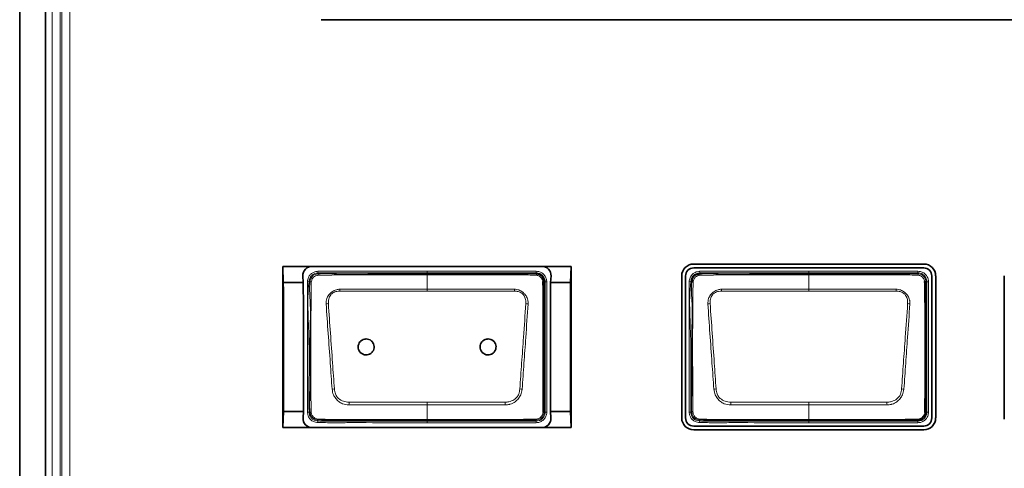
# Model space of a CAD drawing. Header units: millimetres. Extents: x 0 to 1118, y 0 to 864.
# Tile 92 of 200: x 767 to 788, y 279 to 288. Entities that reach past the tile are written whole.
import ezdxf

# ---------------------------------------------------------------- set-up
doc = ezdxf.new("R2010")
doc.units = ezdxf.units.MM

msp = doc.modelspace()

# ---------------------------------------------------------------- linework, layer by layer
at = {"color": 7, "linetype": 'Continuous', "lineweight": 35}
for p, q in [((767.22, 318.704), (767.22, 245.038)), ((767.753, 318.704), (767.753, 245.038)), ((773.486, 287.9), (811.62, 287.9)), ((772.688, 282.781), (772.698, 282.447)), ((772.688, 282.781), (772.688, 279.434)), ((773.293, 282.781), (772.688, 282.781)), ((778.073, 282.781), (773.293, 282.781)), ((778.677, 282.781), (778.073, 282.781)), ((778.668, 282.447), (778.677, 282.781)), ((778.677, 279.434), (778.677, 282.781)), ((786.006, 282.829), (781.226, 282.829)), ((773.105, 282.581), (773.112, 282.447)), ((778.253, 282.447), (778.261, 282.581)), ((780.978, 282.581), (780.978, 279.634)), ((781.058, 279.634), (781.058, 282.581)), ((781.226, 282.749), (786.006, 282.749)), ((786.174, 282.581), (786.174, 279.634)), ((786.255, 279.634), (786.255, 282.581)), ((787.681, 282.581), (787.681, 279.61)), ((773.112, 282.447), (772.698, 282.447)), ((778.668, 282.447), (778.253, 282.447)), ((772.701, 279.767), (772.688, 279.434)), ((773.119, 279.767), (772.701, 279.767)), ((773.119, 279.767), (773.108, 279.634)), ((778.665, 279.767), (778.247, 279.767)), ((778.258, 279.634), (778.247, 279.767)), ((778.677, 279.434), (778.665, 279.767)), ((785.886, 279.59), (785.886, 279.59)), ((773.293, 279.434), (772.688, 279.434)), ((778.073, 279.434), (773.293, 279.434)), ((778.677, 279.434), (778.073, 279.434)), ((786.006, 279.466), (781.226, 279.466)), ((781.226, 279.385), (786.006, 279.385))]:
    msp.add_line(p, q, dxfattribs=at)
at = {"color": 7, "linetype": 'Continuous', "lineweight": 18}
for p, q in [((767.895, 248.531), (767.895, 315.197)), ((768.061, 315.197), (768.061, 248.531)), ((768.097, 248.531), (768.097, 315.197)), ((768.263, 315.153), (768.263, 248.574)), ((773.413, 282.678), (773.417, 282.645)), ((773.417, 282.645), (773.419, 282.624)), ((775.686, 282.678), (775.686, 282.645)), ((775.686, 282.678), (777.953, 282.678)), ((775.686, 282.624), (775.686, 282.645)), ((777.953, 282.645), (775.686, 282.645)), ((775.686, 282.306), (775.686, 282.603)), ((777.953, 282.645), (777.953, 282.678)), ((777.953, 282.624), (777.953, 282.645)), ((781.347, 282.678), (781.351, 282.645)), ((781.351, 282.645), (781.353, 282.624)), ((783.62, 282.678), (785.886, 282.678)), ((783.62, 282.624), (783.62, 282.645)), ((785.886, 282.645), (783.62, 282.645)), ((783.62, 282.306), (783.62, 282.603)), ((785.886, 282.645), (785.886, 282.678)), ((785.886, 282.624), (785.886, 282.645)), ((773.199, 282.464), (773.232, 282.46)), ((773.252, 282.457), (773.232, 282.46)), ((778.141, 282.457), (778.12, 282.457)), ((778.141, 279.757), (778.141, 282.457)), ((778.141, 282.457), (778.174, 282.457)), ((778.174, 282.457), (778.174, 279.757)), ((781.132, 282.464), (781.165, 282.46)), ((781.186, 282.457), (781.165, 282.46)), ((786.074, 282.457), (786.053, 282.457)), ((786.074, 279.757), (786.074, 282.457)), ((786.074, 282.457), (786.107, 282.457)), ((786.107, 282.457), (786.107, 279.757)), ((775.686, 282.269), (773.873, 282.269)), ((777.5, 282.269), (775.686, 282.269)), ((783.62, 282.269), (781.806, 282.269)), ((785.433, 282.269), (783.62, 282.269)), ((775.686, 279.961), (775.686, 279.903)), ((783.62, 279.961), (783.62, 279.903)), ((773.199, 279.751), (773.232, 279.755)), ((773.232, 279.755), (773.252, 279.757)), ((775.686, 279.602), (775.686, 279.903)), ((778.12, 279.757), (778.141, 279.757)), ((778.141, 279.757), (778.174, 279.757)), ((781.132, 279.751), (781.165, 279.755)), ((781.165, 279.755), (781.186, 279.757)), ((783.62, 279.602), (783.62, 279.903)), ((786.053, 279.757), (786.074, 279.757)), ((786.074, 279.757), (786.107, 279.757)), ((773.415, 279.539), (773.418, 279.572)), ((773.42, 279.592), (773.418, 279.572)), ((775.686, 279.602), (775.686, 279.59)), ((775.686, 279.59), (775.686, 279.57)), ((775.686, 279.57), (777.953, 279.57)), ((777.953, 279.536), (775.686, 279.536)), ((777.953, 279.57), (777.953, 279.59)), ((777.953, 279.59), (777.953, 279.59)), ((777.953, 279.57), (777.953, 279.536)), ((781.349, 279.539), (781.351, 279.572)), ((781.353, 279.592), (781.351, 279.572)), ((783.62, 279.602), (783.62, 279.59)), ((783.62, 279.59), (783.62, 279.57)), ((783.62, 279.57), (785.886, 279.57)), ((783.62, 279.536), (783.62, 279.57)), ((785.886, 279.536), (783.62, 279.536)), ((785.886, 279.57), (785.886, 279.59)), ((785.886, 279.57), (785.886, 279.536))]:
    msp.add_line(p, q, dxfattribs=at)
at = {"color": 7, "linetype": 'Continuous', "lineweight": 18, "flags": 128}
for points in [[(775.686, 282.645), (775.62, 282.645), (775.353, 282.645), (774.82, 282.645), (774.162, 282.645), (773.417, 282.645)], [(775.686, 282.624), (775.686, 282.624), (775.686, 282.623), (775.686, 282.621), (775.686, 282.619), (775.686, 282.616), (775.686, 282.612), (775.686, 282.608), (775.686, 282.603)], [(783.62, 282.645), (783.553, 282.645), (783.286, 282.645), (782.753, 282.645), (782.096, 282.645), (781.351, 282.645)], [(783.62, 282.645), (783.62, 282.646), (783.62, 282.648), (783.62, 282.651), (783.62, 282.655), (783.62, 282.66), (783.62, 282.666), (783.62, 282.672), (783.62, 282.678)], [(783.62, 282.624), (783.62, 282.624), (783.62, 282.623), (783.62, 282.621), (783.62, 282.619), (783.62, 282.616), (783.62, 282.612), (783.62, 282.608), (783.62, 282.603)], [(775.686, 282.306), (776.084, 282.306), (777.501, 282.306)], [(775.686, 282.306), (775.686, 282.302), (775.686, 282.298), (775.686, 282.294), (775.686, 282.289), (775.686, 282.284), (775.686, 282.279), (775.686, 282.274), (775.686, 282.269)], [(783.62, 282.306), (784.017, 282.306), (785.435, 282.306)], [(783.62, 282.306), (783.62, 282.302), (783.62, 282.298), (783.62, 282.294), (783.62, 282.289), (783.62, 282.284), (783.62, 282.279), (783.62, 282.274), (783.62, 282.269)], [(774.064, 279.961), (775.468, 279.961), (775.686, 279.961)], [(775.686, 279.961), (775.904, 279.961), (777.308, 279.961)], [(781.998, 279.961), (783.401, 279.961), (783.62, 279.961)], [(783.62, 279.961), (783.838, 279.961), (785.242, 279.961)], [(775.686, 279.903), (775.289, 279.903), (774.062, 279.903)], [(777.31, 279.903), (775.904, 279.903), (775.686, 279.903)], [(783.62, 279.903), (783.222, 279.903), (781.996, 279.903)], [(785.243, 279.903), (783.838, 279.903), (783.62, 279.903)], [(775.686, 279.57), (775.686, 279.569), (775.686, 279.567), (775.686, 279.564), (775.686, 279.56), (775.686, 279.555), (775.686, 279.549), (775.686, 279.543), (775.686, 279.536)]]:
    msp.add_lwpolyline(points, dxfattribs=at)
at = {"color": 7, "linetype": 'Continuous', "lineweight": 35}
for centre, radius, start, end in [((781.226, 282.581), 0.248, 90, 180), ((786.006, 282.581), 0.248, 0, 90), ((781.226, 282.581), 0.168, 90, 180), ((786.006, 282.581), 0.168, 0, 90), ((778.098, 279.787), 0.0373, 266.5102, 305.923), ((786.032, 279.787), 0.0373, 266.5102, 305.923), ((781.226, 279.634), 0.248, 180, 270), ((781.226, 279.634), 0.168, 180, 270), ((786.006, 279.634), 0.248, 270, 0), ((786.006, 279.634), 0.168, 270, 0)]:
    msp.add_arc(centre, radius, start, end, dxfattribs=at)
at = {"color": 7, "linetype": 'Continuous', "lineweight": 18}
for centre, radius, start, end in [((773.546, 282.615), 0.127, 175.7525, 188.1529), ((777.915, 282.599), 0.0454, 355.9657, 33.6471), ((781.479, 282.615), 0.127, 175.7525, 188.1529), ((785.848, 282.599), 0.0454, 355.9657, 33.647), ((773.255, 282.286), 0.172, 81.4713, 90.8151), ((778.095, 282.417), 0.0476, 57.5203, 94.0755), ((781.188, 282.286), 0.172, 81.4713, 90.8151), ((786.028, 282.417), 0.0476, 57.5203, 94.0755), ((763.721, 281.868), 10.159, 2.2639, 2.4746), ((787.651, 281.868), 10.159, 177.5254, 177.7361), ((771.655, 281.868), 10.159, 2.2639, 2.4746), ((795.585, 281.868), 10.159, 177.5254, 177.7361), ((773.65, 281.546), 0.461, 92.0728, 97.8935), ((777.722, 281.546), 0.461, 82.1068, 87.9275), ((781.584, 281.546), 0.461, 92.0728, 97.8935), ((785.656, 281.546), 0.461, 82.1068, 87.9275), ((773.88, 279.093), 1.15, 96.0692, 98.4295), ((777.492, 279.093), 1.15, 81.5706, 83.9309), ((781.814, 279.093), 1.15, 96.0692, 98.4295), ((785.426, 279.093), 1.15, 81.5706, 83.9309), ((813.459, 278.67), 39.416, 178.1235, 178.207), ((737.914, 278.67), 39.416, 1.793, 1.8765), ((821.392, 278.67), 39.416, 178.1235, 178.207), ((745.847, 278.67), 39.416, 1.793, 1.8765), ((773.255, 279.915), 0.158, 269.0666, 277.5531), ((781.188, 279.915), 0.158, 269.0666, 277.5531), ((773.482, 279.604), 0.0631, 173.3975, 191.0613), ((777.93, 279.609), 0.029, 320.3934, 2.6813), ((781.415, 279.604), 0.0631, 173.3975, 191.0613), ((785.864, 279.609), 0.029, 320.3934, 2.6813)]:
    msp.add_arc(centre, radius, start, end, dxfattribs=at)
at = {"color": 7, "linetype": 'Continuous', "lineweight": 35}
for centre, major_axis, ratio, start_param, end_param in [((773.293, 282.592), (0, 0.189), 0.998298, 0, 1.629147), ((778.073, 282.592), (0, 0.189), 0.998298, 4.654038, 6.283185), ((772.345, 279.767), (0, 20.416), 0.017455, 4.712389, 4.844039), ((772.406, 279.767), (0, 20.416), 0.034921, 4.712389, 4.844039), ((778.96, 279.767), (0, 20.416), 0.034921, 1.439146, 1.570796), ((779.021, 279.767), (0, 20.416), 0.017455, 1.439146, 1.570796), ((773.293, 279.62), (0, 0.186), 0.997045, 1.493895, 3.141593), ((778.073, 279.62), (0, 0.186), 0.997045, 3.141593, 4.78929)]:
    msp.add_ellipse(centre, major_axis=major_axis, ratio=ratio, start_param=start_param, end_param=end_param, dxfattribs=at)
at = {"color": 7, "linetype": 'Continuous', "lineweight": 18}
for points, knots in [([(773.199, 282.464), (773.204, 282.495), (773.213, 282.547), (773.254, 282.611), (773.308, 282.652), (773.364, 282.671), (773.4, 282.676), (773.413, 282.678)], [0, 0, 0, 0, 0.276227, 0.475056, 0.673974, 0.875313, 1, 1, 1, 1]), ([(773.417, 282.645), (773.417, 282.645), (773.39, 282.642), (773.343, 282.633), (773.287, 282.596), (773.249, 282.545), (773.237, 282.496), (773.233, 282.466), (773.232, 282.46)], [0, 0, 0, 0, 0.00007, 0.287537, 0.483939, 0.679062, 0.936857, 1, 1, 1, 1]), ([(773.252, 282.457), (773.252, 282.457), (773.255, 282.482), (773.263, 282.524), (773.294, 282.574), (773.336, 282.606), (773.38, 282.619), (773.409, 282.623), (773.419, 282.624), (773.419, 282.624)], [0, 0, 0, 0, 0.000077, 0.288367, 0.476838, 0.664, 0.882753, 0.999923, 1, 1, 1, 1]), ([(773.42, 282.597), (773.411, 282.595), (773.386, 282.59), (773.35, 282.576), (773.319, 282.551), (773.292, 282.512), (773.285, 282.478), (773.28, 282.455)], [0, 0, 0, 0, 0.134828, 0.357144, 0.519726, 0.683263, 1, 1, 1, 1]), ([(773.413, 282.678), (773.594, 282.678), (773.955, 282.678), (774.712, 282.678), (775.289, 282.678), (775.686, 282.678)], [0, 0, 0, 0, 0.238089, 0.476192, 1, 1, 1, 1]), ([(773.419, 282.624), (773.419, 282.624), (773.546, 282.639), (773.924, 282.609), (774.548, 282.63), (775.177, 282.624), (775.556, 282.624), (775.686, 282.624)], [0, 0, 0, 0, 0.000009, 0.168619, 0.498292, 0.827436, 1, 1, 1, 1]), ([(775.686, 282.603), (775.554, 282.603), (775.175, 282.603), (774.546, 282.603), (773.924, 282.604), (773.548, 282.599), (773.42, 282.597)], [0, 0, 0, 0, 0.1755, 0.501918, 0.831626, 1, 1, 1, 1]), ([(775.686, 282.624), (775.935, 282.624), (776.432, 282.624), (777.025, 282.624), (777.478, 282.624), (777.736, 282.624), (777.899, 282.624), (777.953, 282.624), (777.953, 282.624)], [0, 0, 0, 0, 0.3291479, 0.6582957, 0.7848973, 0.9280251, 0.9999912, 1, 1, 1, 1]), ([(777.96, 282.596), (777.903, 282.598), (777.738, 282.605), (777.465, 282.602), (777.033, 282.603), (776.493, 282.603), (776.008, 282.603), (775.739, 282.603), (775.686, 282.603)], [0, 0, 0, 0, 0.0757391, 0.2176956, 0.3602524, 0.6454109, 0.9305559, 1, 1, 1, 1]), ([(777.953, 282.678), (777.97, 282.677), (778.013, 282.674), (778.075, 282.646), (778.131, 282.595), (778.167, 282.529), (778.172, 282.481), (778.174, 282.457)], [0, 0, 0, 0, 0.151112, 0.365617, 0.580258, 0.795218, 1, 1, 1, 1]), ([(778.141, 282.457), (778.141, 282.457), (778.141, 282.477), (778.134, 282.519), (778.104, 282.574), (778.057, 282.618), (778.004, 282.641), (777.968, 282.644), (777.953, 282.645)], [0, 0, 0, 0, 0.0000682, 0.2048277, 0.4197812, 0.6343927, 0.8488643, 1, 1, 1, 1]), ([(778.091, 282.465), (778.089, 282.477), (778.085, 282.504), (778.062, 282.54), (778.03, 282.571), (777.995, 282.591), (777.97, 282.595), (777.96, 282.596)], [0, 0, 0, 0, 0.190909, 0.406669, 0.631062, 0.851531, 1, 1, 1, 1]), ([(781.132, 282.464), (781.133, 282.47), (781.138, 282.505), (781.153, 282.561), (781.197, 282.621), (781.262, 282.664), (781.316, 282.673), (781.347, 282.678)], [0, 0, 0, 0, 0.058142, 0.312481, 0.516431, 0.720004, 1, 1, 1, 1]), ([(781.351, 282.645), (781.351, 282.645), (781.323, 282.642), (781.277, 282.633), (781.221, 282.596), (781.183, 282.545), (781.17, 282.496), (781.166, 282.466), (781.165, 282.46)], [0, 0, 0, 0, 0.00007, 0.287537, 0.483939, 0.679062, 0.936857, 1, 1, 1, 1]), ([(781.354, 282.597), (781.345, 282.595), (781.32, 282.59), (781.284, 282.577), (781.253, 282.552), (781.226, 282.513), (781.218, 282.478), (781.214, 282.455)], [0, 0, 0, 0, 0.1274956, 0.3530354, 0.5158655, 0.6796876, 1, 1, 1, 1]), ([(781.347, 282.678), (781.596, 282.678), (782.096, 282.678), (782.853, 282.678), (783.361, 282.678), (783.62, 282.678)], [0, 0, 0, 0, 0.329436, 0.658872, 1, 1, 1, 1]), ([(781.353, 282.624), (781.353, 282.624), (781.479, 282.639), (781.858, 282.609), (782.482, 282.63), (783.11, 282.624), (783.489, 282.624), (783.62, 282.624)], [0, 0, 0, 0, 0.000009, 0.168619, 0.498292, 0.827436, 1, 1, 1, 1]), ([(783.62, 282.603), (783.487, 282.603), (783.108, 282.603), (782.48, 282.603), (781.857, 282.604), (781.481, 282.599), (781.354, 282.597)], [0, 0, 0, 0, 0.1755002, 0.5019184, 0.8316265, 1, 1, 1, 1]), ([(783.62, 282.624), (783.868, 282.624), (784.366, 282.624), (784.959, 282.624), (785.411, 282.624), (785.669, 282.624), (785.832, 282.624), (785.886, 282.624), (785.886, 282.624)], [0, 0, 0, 0, 0.3291479, 0.6582957, 0.7848972, 0.9280251, 0.9999912, 1, 1, 1, 1]), ([(785.894, 282.596), (785.836, 282.598), (785.671, 282.605), (785.398, 282.602), (784.966, 282.603), (784.426, 282.603), (783.941, 282.603), (783.672, 282.603), (783.62, 282.603)], [0, 0, 0, 0, 0.075739, 0.217696, 0.360252, 0.645411, 0.930556, 1, 1, 1, 1]), ([(785.886, 282.678), (785.904, 282.677), (785.946, 282.674), (786.009, 282.646), (786.064, 282.595), (786.1, 282.529), (786.105, 282.481), (786.107, 282.457)], [0, 0, 0, 0, 0.151112, 0.365617, 0.580258, 0.795218, 1, 1, 1, 1]), ([(786.074, 282.457), (786.074, 282.457), (786.074, 282.477), (786.067, 282.519), (786.037, 282.574), (785.99, 282.618), (785.937, 282.641), (785.901, 282.644), (785.886, 282.645)], [0, 0, 0, 0, 0.000068, 0.204828, 0.419781, 0.634393, 0.848864, 1, 1, 1, 1]), ([(785.886, 282.624), (785.886, 282.624), (785.9, 282.624), (785.933, 282.62), (785.981, 282.599), (786.022, 282.56), (786.048, 282.511), (786.054, 282.475), (786.053, 282.457), (786.053, 282.457)], [0, 0, 0, 0, 0.0000764, 0.1599052, 0.3740615, 0.5880926, 0.7940929, 0.9999236, 1, 1, 1, 1]), ([(786.025, 282.465), (786.022, 282.477), (786.018, 282.504), (785.995, 282.54), (785.963, 282.571), (785.928, 282.591), (785.904, 282.595), (785.894, 282.596)], [0, 0, 0, 0, 0.190909, 0.406669, 0.631062, 0.851531, 1, 1, 1, 1]), ([(773.199, 279.751), (773.199, 279.975), (773.199, 280.422), (773.198, 281.097), (773.199, 281.778), (773.199, 282.235), (773.199, 282.464)], [0, 0, 0, 0, 0.2472, 0.49439, 0.747195, 1, 1, 1, 1]), ([(773.232, 282.46), (773.232, 282.46), (773.205, 282.249), (773.207, 281.822), (773.238, 281.187), (773.23, 280.497), (773.231, 280.02), (773.232, 279.755)], [0, 0, 0, 0, 0.000007, 0.235195, 0.471315, 0.705749, 1, 1, 1, 1]), ([(773.252, 279.757), (773.252, 279.757), (773.237, 279.891), (773.259, 280.158), (773.25, 280.689), (773.247, 281.33), (773.271, 281.962), (773.237, 282.333), (773.252, 282.457), (773.252, 282.457)], [0, 0, 0, 0, 0.000007, 0.149192, 0.296265, 0.589844, 0.860507, 0.999993, 1, 1, 1, 1]), ([(773.28, 282.455), (773.278, 282.331), (773.273, 281.962), (773.271, 281.329), (773.272, 280.689), (773.271, 280.159), (773.274, 279.892), (773.276, 279.758)], [0, 0, 0, 0, 0.138888, 0.409934, 0.703873, 0.851045, 1, 1, 1, 1]), ([(781.132, 279.751), (781.132, 280.018), (781.132, 280.496), (781.132, 281.187), (781.132, 281.825), (781.132, 282.251), (781.132, 282.464)], [0, 0, 0, 0, 0.294817, 0.528637, 0.764318, 1, 1, 1, 1]), ([(781.165, 282.46), (781.165, 282.46), (781.139, 282.249), (781.14, 281.822), (781.172, 281.187), (781.164, 280.497), (781.165, 280.02), (781.165, 279.755)], [0, 0, 0, 0, 0.000007, 0.235195, 0.471316, 0.705749, 1, 1, 1, 1]), ([(781.186, 279.757), (781.186, 279.757), (781.171, 279.891), (781.193, 280.158), (781.183, 280.689), (781.18, 281.33), (781.204, 281.962), (781.17, 282.333), (781.186, 282.457), (781.186, 282.457)], [0, 0, 0, 0, 0.000007, 0.149192, 0.296265, 0.589843, 0.860506, 0.999993, 1, 1, 1, 1]), ([(781.214, 282.455), (781.212, 282.331), (781.206, 281.962), (781.204, 281.329), (781.205, 280.689), (781.205, 280.159), (781.208, 279.892), (781.209, 279.758)], [0, 0, 0, 0, 0.138888, 0.409935, 0.703873, 0.851045, 1, 1, 1, 1]), ([(773.587, 282.003), (773.588, 282.039), (773.591, 282.106), (773.629, 282.172), (773.669, 282.219), (773.717, 282.262), (773.791, 282.3), (773.847, 282.304), (773.871, 282.306)], [0, 0, 0, 0, 0.236036, 0.426179, 0.477737, 0.637251, 0.844602, 1, 1, 1, 1]), ([(773.873, 282.269), (773.851, 282.267), (773.801, 282.264), (773.734, 282.237), (773.672, 282.183), (773.636, 282.102), (773.634, 282.038), (773.634, 282.007)], [0, 0, 0, 0, 0.160648, 0.369005, 0.524127, 0.762874, 1, 1, 1, 1]), ([(773.871, 282.306), (773.938, 282.306), (774.136, 282.306), (774.468, 282.307), (774.87, 282.306), (775.276, 282.306), (775.549, 282.306), (775.686, 282.306)], [0, 0, 0, 0, 0.109645, 0.328736, 0.547827, 0.773914, 1, 1, 1, 1]), ([(777.739, 282.007), (777.739, 282.027), (777.739, 282.078), (777.718, 282.145), (777.685, 282.196), (777.642, 282.233), (777.582, 282.262), (777.527, 282.267), (777.5, 282.269)], [0, 0, 0, 0, 0.150039, 0.377629, 0.518715, 0.593819, 0.797701, 1, 1, 1, 1]), ([(777.501, 282.306), (777.532, 282.303), (777.594, 282.297), (777.659, 282.258), (777.707, 282.214), (777.75, 282.164), (777.774, 282.109), (777.786, 282.052), (777.786, 282.025), (777.786, 282.003)], [0, 0, 0, 0, 0.196953, 0.400474, 0.477525, 0.621985, 0.827103, 0.852197, 1, 1, 1, 1]), ([(781.52, 282.003), (781.522, 282.039), (781.525, 282.106), (781.563, 282.172), (781.603, 282.219), (781.651, 282.262), (781.724, 282.3), (781.78, 282.304), (781.805, 282.306)], [0, 0, 0, 0, 0.236036, 0.426179, 0.477737, 0.637251, 0.844602, 1, 1, 1, 1]), ([(781.806, 282.269), (781.784, 282.267), (781.735, 282.264), (781.667, 282.237), (781.606, 282.183), (781.569, 282.102), (781.568, 282.038), (781.567, 282.007)], [0, 0, 0, 0, 0.160648, 0.369005, 0.524127, 0.762874, 1, 1, 1, 1]), ([(781.805, 282.306), (781.871, 282.306), (782.07, 282.306), (782.401, 282.307), (782.803, 282.306), (783.209, 282.306), (783.483, 282.306), (783.62, 282.306)], [0, 0, 0, 0, 0.109645, 0.328736, 0.547827, 0.773914, 1, 1, 1, 1]), ([(785.672, 282.007), (785.672, 282.027), (785.673, 282.078), (785.651, 282.145), (785.619, 282.196), (785.576, 282.233), (785.515, 282.262), (785.46, 282.267), (785.433, 282.269)], [0, 0, 0, 0, 0.150039, 0.377629, 0.518715, 0.593819, 0.797701, 1, 1, 1, 1]), ([(785.435, 282.306), (785.465, 282.303), (785.528, 282.297), (785.592, 282.258), (785.641, 282.214), (785.684, 282.164), (785.708, 282.109), (785.719, 282.052), (785.719, 282.025), (785.719, 282.003)], [0, 0, 0, 0, 0.196953, 0.400474, 0.477525, 0.621985, 0.827103, 0.852197, 1, 1, 1, 1]), ([(773.712, 280.23), (773.699, 280.411), (773.672, 280.798), (773.63, 281.389), (773.601, 281.798), (773.587, 282.003)], [0, 0, 0, 0, 0.306049, 0.652529, 1, 1, 1, 1]), ([(773.634, 282.007), (773.648, 281.802), (773.677, 281.393), (773.719, 280.803), (773.746, 280.417), (773.759, 280.236)], [0, 0, 0, 0, 0.347304, 0.694424, 1, 1, 1, 1]), ([(777.614, 280.236), (777.626, 280.415), (777.651, 280.774), (777.693, 281.364), (777.722, 281.774), (777.739, 282.007)], [0, 0, 0, 0, 0.3029741, 0.6058251, 1, 1, 1, 1]), ([(777.786, 282.003), (777.769, 281.77), (777.741, 281.359), (777.699, 280.768), (777.673, 280.41), (777.661, 280.23)], [0, 0, 0, 0, 0.394267, 0.696552, 1, 1, 1, 1]), ([(781.645, 280.23), (781.632, 280.411), (781.605, 280.798), (781.563, 281.389), (781.534, 281.798), (781.52, 282.003)], [0, 0, 0, 0, 0.306049, 0.652529, 1, 1, 1, 1]), ([(781.567, 282.007), (781.582, 281.802), (781.611, 281.393), (781.653, 280.803), (781.679, 280.417), (781.692, 280.236)], [0, 0, 0, 0, 0.347304, 0.694424, 1, 1, 1, 1]), ([(785.547, 280.236), (785.56, 280.415), (785.585, 280.774), (785.626, 281.364), (785.656, 281.774), (785.672, 282.007)], [0, 0, 0, 0, 0.302974, 0.605825, 1, 1, 1, 1]), ([(785.719, 282.003), (785.703, 281.77), (785.674, 281.359), (785.632, 280.768), (785.607, 280.41), (785.594, 280.23)], [0, 0, 0, 0, 0.394267, 0.696552, 1, 1, 1, 1]), ([(774.062, 279.903), (774.017, 279.908), (773.94, 279.917), (773.861, 279.965), (773.815, 280.005), (773.777, 280.051), (773.73, 280.123), (773.718, 280.191), (773.712, 280.23)], [0, 0, 0, 0, 0.256994, 0.435753, 0.518339, 0.608051, 0.775867, 1, 1, 1, 1]), ([(773.759, 280.236), (773.764, 280.201), (773.773, 280.141), (773.809, 280.075), (773.863, 280.02), (773.946, 279.973), (774.025, 279.965), (774.064, 279.961)], [0, 0, 0, 0, 0.231465, 0.397413, 0.481538, 0.74157, 1, 1, 1, 1]), ([(777.308, 279.961), (777.334, 279.962), (777.398, 279.967), (777.483, 280.003), (777.555, 280.06), (777.599, 280.139), (777.608, 280.201), (777.614, 280.236)], [0, 0, 0, 0, 0.169426, 0.422531, 0.593644, 0.763575, 1, 1, 1, 1]), ([(777.661, 280.23), (777.654, 280.19), (777.641, 280.121), (777.585, 280.035), (777.515, 279.963), (777.446, 279.928), (777.375, 279.908), (777.339, 279.905), (777.31, 279.903)], [0, 0, 0, 0, 0.229046, 0.401207, 0.578038, 0.797363, 0.83357, 1, 1, 1, 1]), ([(781.996, 279.903), (781.95, 279.908), (781.873, 279.917), (781.794, 279.965), (781.748, 280.005), (781.71, 280.051), (781.664, 280.123), (781.652, 280.191), (781.645, 280.23)], [0, 0, 0, 0, 0.2569935, 0.4357527, 0.5183389, 0.6080514, 0.775867, 1, 1, 1, 1]), ([(781.692, 280.236), (781.697, 280.201), (781.707, 280.141), (781.742, 280.075), (781.796, 280.02), (781.879, 279.973), (781.958, 279.965), (781.998, 279.961)], [0, 0, 0, 0, 0.231465, 0.397413, 0.481538, 0.74157, 1, 1, 1, 1]), ([(785.242, 279.961), (785.267, 279.962), (785.332, 279.967), (785.417, 280.003), (785.489, 280.06), (785.532, 280.139), (785.542, 280.201), (785.547, 280.236)], [0, 0, 0, 0, 0.1694257, 0.4225313, 0.5936441, 0.7635746, 1, 1, 1, 1]), ([(785.594, 280.23), (785.587, 280.19), (785.575, 280.121), (785.518, 280.035), (785.448, 279.963), (785.379, 279.928), (785.308, 279.908), (785.273, 279.905), (785.243, 279.903)], [0, 0, 0, 0, 0.229046, 0.401207, 0.578038, 0.797363, 0.83357, 1, 1, 1, 1]), ([(773.415, 279.539), (773.384, 279.542), (773.329, 279.549), (773.264, 279.596), (773.221, 279.651), (773.205, 279.707), (773.2, 279.739), (773.199, 279.751)], [0, 0, 0, 0, 0.276625, 0.489449, 0.702472, 0.894255, 1, 1, 1, 1]), ([(773.232, 279.755), (773.232, 279.755), (773.235, 279.726), (773.244, 279.676), (773.287, 279.62), (773.337, 279.585), (773.384, 279.575), (773.411, 279.572), (773.418, 279.572)], [0, 0, 0, 0, 0.000069, 0.304095, 0.511825, 0.715978, 0.924845, 1, 1, 1, 1]), ([(773.42, 279.592), (773.42, 279.592), (773.403, 279.594), (773.369, 279.597), (773.32, 279.618), (773.28, 279.658), (773.259, 279.708), (773.254, 279.743), (773.252, 279.757), (773.252, 279.757)], [0, 0, 0, 0, 0.000077, 0.197333, 0.387983, 0.604747, 0.83111, 0.999923, 1, 1, 1, 1]), ([(773.276, 279.758), (773.278, 279.745), (773.283, 279.715), (773.303, 279.674), (773.333, 279.643), (773.373, 279.62), (773.402, 279.615), (773.419, 279.612)], [0, 0, 0, 0, 0.1891228, 0.3996799, 0.5988293, 0.7719569, 1, 1, 1, 1]), ([(778.12, 279.757), (778.12, 279.757), (778.12, 279.743), (778.116, 279.71), (778.095, 279.663), (778.056, 279.622), (778.007, 279.596), (777.971, 279.59), (777.953, 279.59), (777.953, 279.59)], [0, 0, 0, 0, 0.000076, 0.162065, 0.372152, 0.585973, 0.793109, 0.999924, 1, 1, 1, 1]), ([(777.953, 279.57), (777.973, 279.571), (778.014, 279.575), (778.07, 279.606), (778.113, 279.653), (778.137, 279.707), (778.139, 279.742), (778.141, 279.757)], [0, 0, 0, 0, 0.204674, 0.419842, 0.63439, 0.848799, 1, 1, 1, 1]), ([(778.174, 279.757), (778.173, 279.74), (778.17, 279.698), (778.142, 279.635), (778.091, 279.579), (778.025, 279.543), (777.976, 279.538), (777.953, 279.536)], [0, 0, 0, 0, 0.151184, 0.365635, 0.580222, 0.795405, 1, 1, 1, 1]), ([(777.959, 279.61), (777.973, 279.613), (778.003, 279.619), (778.04, 279.644), (778.072, 279.678), (778.091, 279.715), (778.095, 279.74), (778.096, 279.75)], [0, 0, 0, 0, 0.197464, 0.427893, 0.636791, 0.855624, 1, 1, 1, 1]), ([(781.349, 279.539), (781.318, 279.542), (781.263, 279.549), (781.197, 279.596), (781.155, 279.651), (781.138, 279.707), (781.134, 279.739), (781.132, 279.751)], [0, 0, 0, 0, 0.276626, 0.489449, 0.702472, 0.894255, 1, 1, 1, 1]), ([(781.165, 279.755), (781.165, 279.755), (781.169, 279.726), (781.178, 279.676), (781.221, 279.62), (781.27, 279.585), (781.317, 279.575), (781.344, 279.572), (781.351, 279.572)], [0, 0, 0, 0, 0.000069, 0.304094, 0.511824, 0.715977, 0.924845, 1, 1, 1, 1]), ([(781.353, 279.592), (781.353, 279.592), (781.336, 279.594), (781.302, 279.597), (781.253, 279.618), (781.213, 279.658), (781.192, 279.708), (781.187, 279.743), (781.186, 279.757), (781.186, 279.757)], [0, 0, 0, 0, 0.000077, 0.197333, 0.387983, 0.604747, 0.83111, 0.999923, 1, 1, 1, 1]), ([(781.209, 279.758), (781.211, 279.745), (781.217, 279.715), (781.236, 279.674), (781.267, 279.643), (781.306, 279.62), (781.336, 279.615), (781.352, 279.612)], [0, 0, 0, 0, 0.189123, 0.39968, 0.598829, 0.771957, 1, 1, 1, 1]), ([(785.886, 279.57), (785.906, 279.571), (785.947, 279.575), (786.003, 279.606), (786.047, 279.653), (786.07, 279.707), (786.073, 279.742), (786.074, 279.757)], [0, 0, 0, 0, 0.204674, 0.419842, 0.63439, 0.848799, 1, 1, 1, 1]), ([(786.107, 279.757), (786.106, 279.74), (786.103, 279.698), (786.075, 279.635), (786.024, 279.579), (785.958, 279.543), (785.91, 279.538), (785.886, 279.536)], [0, 0, 0, 0, 0.151184, 0.365635, 0.580222, 0.795405, 1, 1, 1, 1]), ([(785.893, 279.61), (785.906, 279.613), (785.936, 279.619), (785.974, 279.644), (786.005, 279.678), (786.024, 279.715), (786.028, 279.74), (786.029, 279.75)], [0, 0, 0, 0, 0.197464, 0.427893, 0.636791, 0.855624, 1, 1, 1, 1]), ([(775.686, 279.536), (775.664, 279.536), (775.553, 279.536), (775.086, 279.536), (774.567, 279.536), (774.029, 279.537), (773.738, 279.534), (773.523, 279.537), (773.415, 279.539)], [0, 0, 0, 0, 0.029357, 0.146783, 0.616488, 0.715593, 0.857623, 1, 1, 1, 1]), ([(773.418, 279.572), (773.418, 279.572), (773.524, 279.563), (773.739, 279.571), (774.168, 279.569), (774.655, 279.57), (775.196, 279.57), (775.523, 279.57), (775.686, 279.57)], [0, 0, 0, 0, 0.000009, 0.1411, 0.283602, 0.567928, 0.783964, 1, 1, 1, 1]), ([(773.419, 279.612), (773.517, 279.608), (773.806, 279.597), (774.287, 279.603), (774.86, 279.601), (775.327, 279.602), (775.602, 279.602), (775.686, 279.602)], [0, 0, 0, 0, 0.129882, 0.382749, 0.635797, 0.888845, 1, 1, 1, 1]), ([(775.686, 279.59), (775.436, 279.59), (774.937, 279.59), (774.279, 279.589), (773.774, 279.592), (773.517, 279.584), (773.42, 279.592), (773.42, 279.592)], [0, 0, 0, 0, 0.330742, 0.661483, 0.870168, 0.999991, 1, 1, 1, 1]), ([(775.686, 279.602), (775.731, 279.602), (775.953, 279.602), (776.531, 279.602), (777.244, 279.597), (777.779, 279.607), (777.959, 279.61)], [0, 0, 0, 0, 0.058653, 0.293263, 0.762483, 1, 1, 1, 1]), ([(777.953, 279.59), (777.775, 279.59), (777.243, 279.59), (776.487, 279.59), (775.91, 279.59), (775.686, 279.59)], [0, 0, 0, 0, 0.235996, 0.704164, 1, 1, 1, 1]), ([(783.62, 279.536), (783.597, 279.536), (783.486, 279.536), (783.02, 279.536), (782.5, 279.536), (781.962, 279.537), (781.672, 279.534), (781.456, 279.537), (781.349, 279.539)], [0, 0, 0, 0, 0.029357, 0.146783, 0.616488, 0.715592, 0.857623, 1, 1, 1, 1]), ([(781.351, 279.572), (781.351, 279.572), (781.458, 279.563), (781.673, 279.571), (782.102, 279.569), (782.588, 279.57), (783.13, 279.57), (783.456, 279.57), (783.62, 279.57)], [0, 0, 0, 0, 0.000009, 0.1411, 0.283602, 0.567928, 0.783964, 1, 1, 1, 1]), ([(781.352, 279.612), (781.45, 279.608), (781.739, 279.597), (782.22, 279.603), (782.794, 279.601), (783.26, 279.602), (783.536, 279.602), (783.62, 279.602)], [0, 0, 0, 0, 0.1298823, 0.3827491, 0.6357973, 0.8888457, 1, 1, 1, 1]), ([(783.62, 279.59), (783.37, 279.59), (782.87, 279.59), (782.212, 279.589), (781.707, 279.592), (781.451, 279.584), (781.353, 279.592), (781.353, 279.592)], [0, 0, 0, 0, 0.330742, 0.661483, 0.870168, 0.999991, 1, 1, 1, 1]), ([(783.62, 279.602), (783.664, 279.602), (783.886, 279.602), (784.464, 279.602), (785.177, 279.597), (785.713, 279.607), (785.893, 279.61)], [0, 0, 0, 0, 0.0586525, 0.2932626, 0.7624829, 1, 1, 1, 1]), ([(785.886, 279.59), (785.708, 279.59), (785.176, 279.59), (784.42, 279.59), (783.843, 279.59), (783.62, 279.59)], [0, 0, 0, 0, 0.235996, 0.704164, 1, 1, 1, 1])]:
    msp.add_open_spline(points, degree=3, knots=knots, dxfattribs=at)
at = {"color": 7, "linetype": 'Continuous', "lineweight": 35}
for points, knots in [([(777.953, 282.624), (777.953, 282.624), (777.967, 282.624), (778, 282.62), (778.047, 282.599), (778.088, 282.56), (778.114, 282.511), (778.12, 282.475), (778.12, 282.457), (778.12, 282.457)], [0, 0, 0, 0, 0.0000764, 0.1599052, 0.3740615, 0.5880927, 0.7940929, 0.9999236, 1, 1, 1, 1]), ([(781.186, 282.457), (781.186, 282.457), (781.189, 282.482), (781.196, 282.525), (781.228, 282.575), (781.271, 282.606), (781.315, 282.619), (781.343, 282.623), (781.353, 282.624), (781.353, 282.624)], [0, 0, 0, 0, 0.000077, 0.292145, 0.481329, 0.668501, 0.889292, 0.999923, 1, 1, 1, 1]), ([(778.096, 279.75), (778.098, 279.892), (778.102, 280.175), (778.101, 280.738), (778.101, 281.295), (778.1, 281.779), (778.099, 282.049), (778.098, 282.255), (778.094, 282.393), (778.091, 282.465)], [0, 0, 0, 0, 0.157294, 0.312474, 0.622468, 0.772195, 0.847355, 0.921427, 1, 1, 1, 1]), ([(778.12, 282.457), (778.12, 282.457), (778.12, 282.39), (778.12, 282.253), (778.12, 282.05), (778.12, 281.779), (778.12, 281.295), (778.12, 280.738), (778.12, 280.178), (778.12, 279.896), (778.12, 279.757), (778.12, 279.757)], [0, 0, 0, 0, 0.000007, 0.075686, 0.15099, 0.226275, 0.376845, 0.688419, 0.844208, 0.999993, 1, 1, 1, 1]), ([(786.029, 279.75), (786.031, 279.892), (786.035, 280.175), (786.034, 280.738), (786.035, 281.295), (786.034, 281.779), (786.033, 282.049), (786.032, 282.255), (786.027, 282.393), (786.025, 282.465)], [0, 0, 0, 0, 0.157294, 0.312474, 0.622468, 0.772195, 0.847355, 0.921427, 1, 1, 1, 1]), ([(786.053, 282.457), (786.053, 282.457), (786.053, 282.39), (786.053, 282.253), (786.053, 282.05), (786.053, 281.779), (786.053, 281.295), (786.053, 280.738), (786.053, 280.178), (786.053, 279.896), (786.053, 279.757), (786.053, 279.757)], [0, 0, 0, 0, 0.000007, 0.075686, 0.15099, 0.226275, 0.376845, 0.688419, 0.844208, 0.999993, 1, 1, 1, 1]), ([(774.42, 281.274), (774.438, 281.272), (774.475, 281.268), (774.525, 281.24), (774.563, 281.198), (774.584, 281.145), (774.587, 281.089), (774.572, 281.035), (774.538, 280.989), (774.492, 280.956), (774.437, 280.941), (774.381, 280.944), (774.328, 280.966), (774.286, 281.005), (774.26, 281.054), (774.251, 281.11), (774.261, 281.166), (774.289, 281.215), (774.332, 281.252), (774.378, 281.271), (774.408, 281.273), (774.42, 281.274)], [0, 0, 0, 0, 0.0536678, 0.1073353, 0.1610104, 0.2147014, 0.2684067, 0.322119, 0.375828, 0.4295248, 0.4832055, 0.5368732, 0.5905371, 0.6442081, 0.697894, 0.7515954, 0.8053065, 0.8590176, 0.912719, 0.9664047, 1, 1, 1, 1]), ([(776.953, 281.274), (776.972, 281.272), (777.009, 281.268), (777.058, 281.24), (777.096, 281.198), (777.118, 281.145), (777.121, 281.089), (777.105, 281.035), (777.072, 280.989), (777.025, 280.956), (776.971, 280.941), (776.914, 280.944), (776.862, 280.966), (776.82, 281.005), (776.793, 281.054), (776.784, 281.11), (776.794, 281.166), (776.822, 281.215), (776.865, 281.252), (776.911, 281.271), (776.941, 281.273), (776.953, 281.274)], [0, 0, 0, 0, 0.053668, 0.107335, 0.16101, 0.214701, 0.268407, 0.322119, 0.375828, 0.429525, 0.483206, 0.536873, 0.590537, 0.644208, 0.697894, 0.751595, 0.805307, 0.859018, 0.912719, 0.966405, 1, 1, 1, 1]), ([(786.053, 279.757), (786.053, 279.757), (786.053, 279.743), (786.049, 279.71), (786.028, 279.663), (785.99, 279.622), (785.941, 279.596), (785.904, 279.59), (785.886, 279.59), (785.886, 279.59)], [0, 0, 0, 0, 0.0000764, 0.1620655, 0.3721524, 0.585973, 0.7931086, 0.9999237, 1, 1, 1, 1])]:
    msp.add_open_spline(points, degree=3, knots=knots, dxfattribs=at)

doc.saveas('drawing.dxf')
